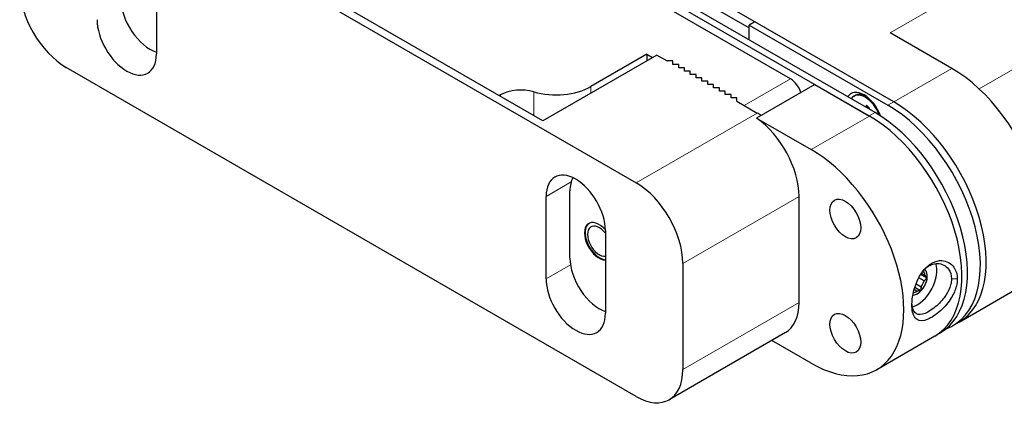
# Model space of a CAD drawing. Header units: millimetres. Extents: x 12 to 1038, y 10 to 730.
# Tile 8 of 15: x 889 to 949, y 572 to 596. Entities that reach past the tile are written whole.
import ezdxf

# ---------------------------------------------------------------- set-up
doc = ezdxf.new("R2010")
doc.units = ezdxf.units.MM
doc.header["$LTSCALE"] = 2.5
doc.layers.add('Visibile (ISO)', color=7, linetype='Continuous', lineweight=25)
doc.layers.add('Visibile sottile (ISO)', color=7, linetype='Continuous', lineweight=20)

msp = doc.modelspace()

# ---------------------------------------------------------------- linework, layer by layer
at = {"layer": 'Visibile (ISO)'}
for p, q in [((941.883, 590.505), (900.093, 614.633)), ((908.526, 609.193), (933.097, 595.006)), ((891.585, 605.59), (926.233, 585.586)), ((920.559, 589.352), (898.108, 602.314)), ((897.065, 598.446), (897.065, 593.424)), ((940.747, 589.862), (927.718, 597.384)), ((935.602, 591.914), (926.675, 597.068)), ((927.365, 597.18), (940.393, 589.658)), ((933.451, 595.374), (933.097, 595.169)), ((933.097, 595.169), (941.53, 590.301)), ((933.097, 594.279), (933.097, 595.169)), ((941.883, 590.505), (933.451, 595.374)), ((945.419, 592.546), (941.671, 594.71)), ((927.488, 593.353), (920.559, 589.352)), ((926.87, 593.404), (923.477, 591.445)), ((926.87, 593.404), (927.223, 593.2)), ((926.87, 593.404), (926.87, 592.996)), ((927.488, 593.353), (928.107, 592.996)), ((926.233, 572.604), (891.585, 592.608)), ((928.461, 592.996), (928.107, 592.996)), ((928.461, 592.792), (928.461, 592.996)), ((928.814, 592.792), (928.461, 592.792)), ((928.814, 592.587), (928.814, 592.792)), ((929.168, 592.587), (928.814, 592.587)), ((929.168, 592.383), (929.168, 592.587)), ((929.521, 592.383), (929.168, 592.383)), ((929.521, 592.179), (929.521, 592.383)), ((929.875, 592.179), (929.521, 592.179)), ((929.875, 591.975), (929.875, 592.179)), ((930.228, 591.975), (929.875, 591.975)), ((930.228, 591.771), (930.228, 591.975)), ((930.582, 591.771), (930.228, 591.771)), ((930.582, 591.567), (930.582, 591.771)), ((930.936, 591.567), (930.582, 591.567)), ((930.936, 591.363), (930.936, 591.567)), ((931.289, 591.363), (930.936, 591.363)), ((931.289, 591.159), (931.289, 591.363)), ((937.087, 591.567), (933.552, 589.526)), ((937.087, 591.567), (940.411, 589.648)), ((917.992, 590.932), (917.907, 590.883)), ((931.643, 591.159), (931.289, 591.159)), ((931.643, 590.954), (931.643, 591.159)), ((931.996, 590.954), (931.643, 590.954)), ((931.996, 590.75), (931.996, 590.954)), ((932.35, 590.75), (931.996, 590.75)), ((932.35, 590.546), (932.35, 590.75)), ((939.465, 590.86), (939.552, 590.91)), ((932.35, 590.546), (933.587, 589.832)), ((940.223, 590.302), (940.187, 590.185)), ((940.396, 590.146), (940.378, 590.075)), ((933.552, 589.526), (936.875, 587.607)), ((933.552, 589.513), (933.552, 589.526)), ((920.753, 579.748), (920.753, 584.769)), ((922.203, 581.014), (922.203, 585.096)), ((936.133, 578.319), (936.133, 584.769)), ((923.278, 582.455), (923.278, 582.475)), ((924.359, 582.687), (924.359, 577.666)), ((923.988, 581.224), (924.006, 581.214)), ((929.062, 580.687), (929.062, 574.237)), ((943.908, 579.8), (943.522, 580.022)), ((943.576, 580.105), (943.784, 579.985)), ((943.688, 580.228), (943.672, 580.237)), ((943.246, 579.46), (943.56, 579.278)), ((943.736, 579.625), (943.405, 579.816)), ((943.288, 579.003), (943.127, 579.096)), ((943.518, 579.029), (943.167, 579.232)), ((945.858, 577.129), (949.394, 579.17)), ((945.858, 577.129), (945.505, 576.925)), ((935.304, 576.488), (928.233, 572.406)), ((944.642, 576.44), (944.722, 576.486)), ((936.875, 574.625), (934.476, 576.01)), ((944.386, 576.272), (940.85, 574.231))]:
    msp.add_line(p, q, dxfattribs=at)
for centre, major_axis, start_param, end_param in [((891.585, 595.874), (-2, 3.464), 0.785398, 2.356194), ((896.676, 595.751), (-1.25, 2.165), 0.785398, 2.578009), ((895.262, 594.465), (1.275, -2.208), 3.926991, 7.068583), ((945.419, 586.055), (3.975, -6.885), 0, 2.356194), ((921.356, 592.67), (-3, 0), 1.106687, 2.356194), ((935.602, 591.097), (-0.5, 0.866), 4.369854, 5.497787), ((919.23, 590.218), (-1.75, 0), 4.248279, 5.497787), ((940.08, 589.627), (-0.8, 1.386), 4.411271, 6.574311), ((940.152, 589.669), (-0.687, 1.191), 4.418267, 6.570128), ((940.239, 589.719), (-0.688, 1.191), 5.576584, 6.283185), ((941.53, 583.81), (3.975, -6.885), 6.177752, 8.63938), ((941.883, 584.014), (3.975, -6.885), 0, 2.356194), ((941.883, 584.014), (3.975, -6.885), 0, 2.356194), ((933.587, 586.566), (-2, 3.464), 5.41372, 5.497787), ((940.411, 583.157), (3.975, -6.885), 0, 2.356194), ((940.747, 583.371), (3.975, -6.885), 0, 2.356194), ((933.304, 586.402), (-2, 3.464), 3.926991, 5.410175), ((936.875, 581.116), (3.975, -6.885), 5.497787, 8.63938), ((922.556, 583.728), (-1.275, 2.208), 3.926991, 7.068583), ((923.971, 584.075), (-1.25, 2.165), 0.323619, 0.785398), ((926.233, 582.32), (2, -3.464), 0.785398, 2.356194), ((923.971, 582.034), (0.625, -1.083), 1.900994, 5.953386), ((924.006, 582.055), (-0.625, 1.083), 0.028288, 2.767711), ((923.988, 582.044), (0.502, -0.87), 1.806314, 6.047668), ((923.971, 579.993), (-1.25, 2.165), 0.785398, 2.578009), ((943.31, 579.564), (0.85, 1.472), 3.681257, 5.841402), ((943.31, 579.564), (0.437, 0.758), 3.496019, 6.292556), ((943.239, 579.605), (0.388, 0.671), 5.600703, 6.110079), ((922.556, 578.707), (1.275, -2.208), 3.926991, 7.068583), ((943.239, 579.605), (0.387, 0.671), 4.553506, 5.062882), ((943.239, 579.605), (0.387, 0.671), 3.63301, 4.015684), ((933.304, 579.952), (2, -3.464), 0, 0.785398), ((926.233, 575.87), (2, -3.464), 5.497787, 7.068583)]:
    msp.add_ellipse(centre, major_axis=major_axis, ratio=0.57735, start_param=start_param, end_param=end_param, dxfattribs=at)
for centre in [(938.944, 583.392), (938.944, 576.451)]:
    msp.add_ellipse(centre, major_axis=(0.663, -1.147), ratio=0.57735, dxfattribs=at)
for points, knots in [([(940.226, 590.284), (940.224, 590.285), (940.223, 590.287), (940.221, 590.293), (940.222, 590.298), (940.223, 590.302)], [0.03855642, 0.03855642, 0.03855642, 0.03855642, 0.041814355, 0.041814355, 0.045660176, 0.045660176, 0.045660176, 0.045660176]), ([(940.226, 590.284), (940.238, 590.275), (940.25, 590.267), (940.273, 590.248), (940.284, 590.239), (940.307, 590.219), (940.319, 590.208), (940.342, 590.187), (940.353, 590.176), (940.374, 590.155), (940.383, 590.144), (940.393, 590.134)], [6.1239988, 6.1239988, 6.1239988, 6.1239988, 6.1875801, 6.1875801, 6.2511613, 6.2511613, 6.3147426, 6.3147426, 6.3783239, 6.3783239, 6.4336998, 6.4336998, 6.4336998, 6.4336998]), ([(945.749, 579.748), (945.749, 580.022), (945.674, 580.272), (945.366, 580.707), (945.096, 580.854), (944.435, 580.878), (944.041, 580.675), (943.463, 579.994), (943.259, 579.563), (943.018, 578.709), (942.972, 578.288), (943.028, 577.619), (943.135, 577.378), (943.469, 577.183), (943.679, 577.189), (944.177, 577.385), (944.465, 577.574), (944.982, 578.047), (945.21, 578.315), (945.526, 578.832), (945.633, 579.074), (945.73, 579.461), (945.749, 579.608), (945.749, 579.748)], [-2.43181, -2.43181, -2.43181, -2.43181, -2.238415, -2.238415, -1.991154, -1.991154, -1.687844, -1.687844, -1.421365, -1.421365, -1.167439, -1.167439, -0.906905, -0.906905, -0.683339, -0.683339, -0.457286, -0.457286, -0.257381, -0.257381, -0.098993, -0.098993, 0, 0, 0, 0]), ([(943.805, 580.391), (944.035, 580.589), (944.302, 580.696), (944.815, 580.682), (945.054, 580.558), (945.329, 580.191), (945.396, 579.98), (945.396, 579.748)], [1.7534373, 1.7534373, 1.7534373, 1.7534373, 1.9911539, 1.9911539, 2.2384148, 2.2384148, 2.4318098, 2.4318098, 2.4318098, 2.4318098]), ([(945.396, 579.748), (945.396, 579.629), (945.379, 579.505), (945.292, 579.179), (945.197, 578.975), (944.916, 578.538), (944.714, 578.312), (944.259, 577.908), (944.007, 577.744), (943.575, 577.569), (943.395, 577.557), (943.112, 577.71), (943.023, 577.909), (942.996, 578.216), (942.995, 578.24), (942.994, 578.264)], [0, 0, 0, 0, 0.098993, 0.098993, 0.257381, 0.257381, 0.457286, 0.457286, 0.683339, 0.683339, 0.906905, 0.906905, 1.167439, 1.167439, 1.188619, 1.188619, 1.188619, 1.188619])]:
    msp.add_open_spline(points, degree=3, knots=knots, dxfattribs=at)
for points, weights in [([(943.685, 580.254), (943.686, 580.241), (943.688, 580.228)], [1.00407432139, 1.00258456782, 1]), ([(943.784, 579.985), (943.832, 579.903), (943.908, 579.8)], [1, 1.01141147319, 1.00148031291]), ([(943.908, 579.8), (943.807, 579.714), (943.736, 579.625)], [1.00148031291, 1.01141147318, 1]), ([(943.518, 579.029), (943.386, 579.021), (943.288, 579.003)], [1.00148031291, 1.01141147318, 1]), ([(943.56, 579.278), (943.53, 579.167), (943.518, 579.029)], [1, 1.01141147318, 1.00148031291])]:
    msp.add_rational_spline(points, weights, degree=2, dxfattribs=at)
at = {"layer": 'Visibile sottile (ISO)'}
for p, q in [((941.671, 594.71), (956.874, 603.487)), ((947.078, 591.3), (959.702, 598.588)), ((941.883, 590.505), (945.419, 592.546)), ((923.477, 591.037), (923.477, 591.445)), ((932.792, 590.291), (935.602, 591.914)), ((917.992, 590.932), (917.992, 590.834)), ((920.013, 589.667), (920.013, 591.121)), ((941.883, 590.505), (941.53, 590.301)), ((933.587, 589.832), (926.233, 585.586)), ((940.411, 589.648), (936.875, 587.607)), ((940.393, 589.658), (940.747, 589.862)), ((920.753, 584.769), (922.281, 585.652)), ((929.062, 580.687), (936.133, 584.769)), ((920.753, 579.748), (922.235, 580.604)), ((936.133, 578.319), (929.062, 574.237))]:
    msp.add_line(p, q, dxfattribs=at)
msp.add_ellipse((940.152, 589.669), major_axis=(-0.416, 0.72), ratio=0.57735, start_param=5.070146, end_param=5.376472, dxfattribs=at)
msp.add_open_spline([(945.749, 579.748), (945.396, 579.748)], degree=1, dxfattribs=at)

doc.saveas('drawing.dxf')
